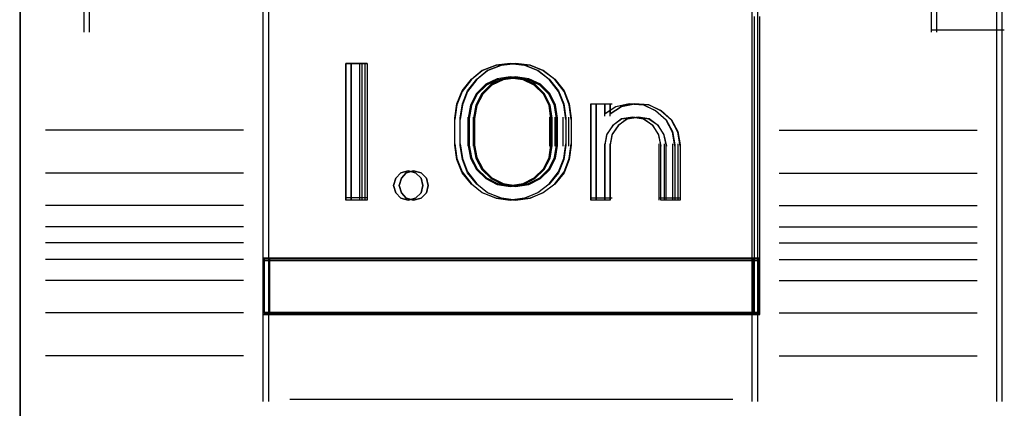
# Model space of a CAD drawing. Header units: centimetres. Extents: x -65222 to -44487, y -149615 to -110728.
# Tile 76 of 98: x -46035 to -46017, y -117901 to -117894. Entities that reach past the tile are written whole.
import ezdxf

# ---------------------------------------------------------------- set-up
doc = ezdxf.new("R2010")
doc.units = ezdxf.units.CM
doc.layers.add('ZRE SCHEMATY', color=7, linetype='Continuous', lineweight=9)
doc.layers.add('ZRE Tablice', color=7, linetype='Continuous', lineweight=13)

# ---------------------------------------------------------------- blocks, each defined once
blk = doc.blocks.new('G$C8E7C4534')
at = {"layer": 'ZRE SCHEMATY', "lineweight": -3}
for p, q in [((52.955, -36.556), (52.934, 23.885)), ((52.934, 23.885), (52.955, -36.556))]:
    blk.add_line(p, q, dxfattribs=at)
blk = doc.blocks.new('G$C0389C227')
at = {"layer": 'ZRE Tablice', "lineweight": -3}
for p, q in [((17.84, -32.805), (17.84, -48.936)), ((17.94, -32.805), (17.94, -48.936)), ((4.368, -36.181), (4.368, -47.345)), ((4.468, -36.181), (4.468, -47.345)), ((13.351, -36.181), (13.351, -47.345)), ((13.451, -36.181), (13.451, -47.345)), ((1.079, -39.659), (1.079, -42.166)), ((1.179, -39.659), (1.179, -42.166)), ((16.646, -42.166), (16.646, -39.659)), ((16.746, -42.166), (16.746, -39.659)), ((4.368, -41.875), (4.368, -46.351)), ((4.368, -41.875), (4.368, -46.351)), ((4.468, -41.875), (4.468, -46.351)), ((4.468, -41.875), (4.468, -46.351)), ((13.396, -46.351), (13.396, -41.875)), ((13.396, -46.351), (13.396, -41.875)), ((13.496, -46.351), (13.496, -41.875)), ((13.496, -46.351), (13.496, -41.875)), ((16.646, -42.121), (17.885, -42.121)), ((16.746, -42.121), (17.985, -42.121)), ((5.891, -45.244), (5.891, -42.736)), ((5.891, -42.736), (6.183, -42.736)), ((5.891, -45.244), (5.891, -42.736)), ((5.891, -42.736), (6.183, -42.736)), ((5.891, -42.736), (5.891, -45.244)), ((6.183, -42.736), (5.891, -42.736)), ((5.991, -45.244), (5.991, -42.736)), ((5.991, -42.736), (6.283, -42.736)), ((5.991, -45.244), (5.991, -42.736)), ((5.991, -42.736), (6.283, -42.736)), ((5.991, -42.736), (5.991, -45.244)), ((6.283, -42.736), (5.991, -42.736)), ((6.14, -42.736), (6.14, -45.244)), ((6.183, -42.736), (6.183, -45.244)), ((6.183, -42.736), (6.183, -45.244)), ((6.24, -42.736), (6.24, -45.244)), ((6.283, -42.736), (6.283, -45.244)), ((6.283, -42.736), (6.283, -45.244)), ((8.396, -42.865), (8.652, -42.77)), ((8.396, -42.865), (8.652, -42.77)), ((8.652, -42.771), (8.396, -42.868)), ((8.496, -42.865), (8.752, -42.77)), ((8.496, -42.865), (8.752, -42.77)), ((8.752, -42.771), (8.496, -42.868)), ((8.652, -42.77), (8.907, -42.736)), ((8.652, -42.77), (8.907, -42.736)), ((8.907, -42.736), (8.652, -42.771)), ((8.752, -42.77), (9.007, -42.736)), ((8.752, -42.77), (9.007, -42.736)), ((9.007, -42.736), (8.752, -42.771)), ((8.907, -42.736), (9.174, -42.77)), ((8.907, -42.736), (9.174, -42.77)), ((9.174, -42.771), (8.907, -42.736)), ((9.007, -42.736), (9.274, -42.77)), ((9.007, -42.736), (9.274, -42.77)), ((9.274, -42.771), (9.007, -42.736)), ((9.174, -42.77), (9.418, -42.865)), ((9.174, -42.77), (9.418, -42.865)), ((9.418, -42.868), (9.174, -42.771)), ((9.274, -42.77), (9.518, -42.865)), ((9.274, -42.77), (9.518, -42.865)), ((9.518, -42.868), (9.274, -42.771)), ((8.027, -43.239), (8.197, -43.027)), ((8.027, -43.239), (8.197, -43.027)), ((8.197, -43.034), (8.027, -43.252)), ((8.127, -43.239), (8.297, -43.027)), ((8.127, -43.239), (8.297, -43.027)), ((8.297, -43.034), (8.127, -43.252)), ((8.197, -43.027), (8.396, -42.865)), ((8.197, -43.027), (8.396, -42.865)), ((8.396, -42.868), (8.197, -43.034)), ((8.297, -43.027), (8.496, -42.865)), ((8.297, -43.027), (8.496, -42.865)), ((8.496, -42.868), (8.297, -43.034)), ((8.672, -43.018), (8.461, -43.119)), ((8.672, -43.018), (8.461, -43.119)), ((8.672, -43.019), (8.461, -43.123)), ((8.678, -43.037), (8.472, -43.136)), ((8.772, -43.018), (8.561, -43.119)), ((8.772, -43.018), (8.561, -43.119)), ((8.772, -43.019), (8.561, -43.123)), ((8.778, -43.037), (8.572, -43.136)), ((8.907, -42.984), (8.672, -43.018)), ((8.907, -42.984), (8.672, -43.018)), ((8.907, -42.984), (8.672, -43.019)), ((8.907, -43.004), (8.678, -43.037)), ((9.007, -42.984), (8.772, -43.018)), ((9.007, -42.984), (8.772, -43.018)), ((9.007, -42.984), (8.772, -43.019)), ((9.007, -43.004), (8.778, -43.037)), ((9.152, -43.018), (8.907, -42.984)), ((9.152, -43.018), (8.907, -42.984)), ((9.152, -43.019), (8.907, -42.984)), ((9.146, -43.037), (8.907, -43.004)), ((9.252, -43.018), (9.007, -42.984)), ((9.252, -43.018), (9.007, -42.984)), ((9.252, -43.019), (9.007, -42.984)), ((9.246, -43.037), (9.007, -43.004)), ((9.352, -43.136), (9.146, -43.037)), ((9.364, -43.119), (9.152, -43.018)), ((9.364, -43.119), (9.152, -43.018)), ((9.364, -43.123), (9.152, -43.019)), ((9.452, -43.136), (9.246, -43.037)), ((9.464, -43.119), (9.252, -43.018)), ((9.464, -43.119), (9.252, -43.018)), ((9.464, -43.123), (9.252, -43.019)), ((9.418, -42.865), (9.628, -43.027)), ((9.418, -42.865), (9.628, -43.027)), ((9.628, -43.034), (9.418, -42.868)), ((9.518, -42.865), (9.728, -43.027)), ((9.518, -42.865), (9.728, -43.027)), ((9.728, -43.034), (9.518, -42.868)), ((9.628, -43.027), (9.799, -43.239)), ((9.628, -43.027), (9.799, -43.239)), ((9.799, -43.252), (9.628, -43.034)), ((9.728, -43.027), (9.899, -43.239)), ((9.728, -43.027), (9.899, -43.239)), ((9.899, -43.252), (9.728, -43.034)), ((8.461, -43.119), (8.289, -43.287)), ((8.461, -43.119), (8.289, -43.287)), ((8.461, -43.123), (8.289, -43.297)), ((8.472, -43.136), (8.305, -43.301)), ((8.561, -43.119), (8.389, -43.287)), ((8.561, -43.119), (8.389, -43.287)), ((8.561, -43.123), (8.389, -43.297)), ((8.572, -43.136), (8.405, -43.301)), ((9.519, -43.301), (9.352, -43.136)), ((9.535, -43.287), (9.364, -43.119)), ((9.535, -43.287), (9.364, -43.119)), ((9.535, -43.297), (9.364, -43.123)), ((9.619, -43.301), (9.452, -43.136)), ((9.635, -43.287), (9.464, -43.119)), ((9.635, -43.287), (9.464, -43.119)), ((9.635, -43.297), (9.464, -43.123)), ((7.931, -43.479), (8.027, -43.239)), ((7.931, -43.479), (8.027, -43.239)), ((8.027, -43.252), (7.931, -43.498)), ((8.031, -43.479), (8.127, -43.239)), ((8.031, -43.479), (8.127, -43.239)), ((8.127, -43.252), (8.031, -43.498)), ((8.289, -43.287), (8.181, -43.5)), ((8.289, -43.287), (8.181, -43.5)), ((8.289, -43.297), (8.181, -43.518)), ((8.305, -43.301), (8.2, -43.509)), ((8.389, -43.287), (8.281, -43.5)), ((8.389, -43.287), (8.281, -43.5)), ((8.389, -43.297), (8.281, -43.518)), ((8.405, -43.301), (8.3, -43.509)), ((9.625, -43.509), (9.519, -43.301)), ((9.644, -43.5), (9.535, -43.287)), ((9.644, -43.5), (9.535, -43.287)), ((9.644, -43.518), (9.535, -43.297)), ((9.725, -43.509), (9.619, -43.301)), ((9.744, -43.5), (9.635, -43.287)), ((9.744, -43.5), (9.635, -43.287)), ((9.744, -43.518), (9.635, -43.297)), ((9.799, -43.239), (9.895, -43.479)), ((9.799, -43.239), (9.895, -43.479)), ((9.895, -43.498), (9.799, -43.252)), ((9.899, -43.239), (9.995, -43.479)), ((9.899, -43.239), (9.995, -43.479)), ((9.995, -43.498), (9.899, -43.252)), ((7.891, -43.741), (7.931, -43.479)), ((7.891, -43.741), (7.931, -43.479)), ((7.931, -43.498), (7.891, -43.767)), ((7.991, -43.741), (8.031, -43.479)), ((7.991, -43.741), (8.031, -43.479)), ((8.031, -43.498), (7.991, -43.767)), ((8.181, -43.5), (8.135, -43.741)), ((8.181, -43.5), (8.135, -43.741)), ((8.181, -43.518), (8.135, -43.767)), ((8.2, -43.509), (8.155, -43.746)), ((8.281, -43.5), (8.235, -43.741)), ((8.281, -43.5), (8.235, -43.741)), ((8.281, -43.518), (8.235, -43.767)), ((8.3, -43.509), (8.255, -43.746)), ((9.658, -43.746), (9.625, -43.509)), ((9.678, -43.741), (9.644, -43.5)), ((9.678, -43.741), (9.644, -43.5)), ((9.678, -43.767), (9.644, -43.518)), ((9.758, -43.746), (9.725, -43.509)), ((9.778, -43.741), (9.744, -43.5)), ((9.778, -43.741), (9.744, -43.5)), ((9.778, -43.767), (9.744, -43.518)), ((9.895, -43.479), (9.929, -43.741)), ((9.895, -43.479), (9.929, -43.741)), ((9.929, -43.767), (9.895, -43.498)), ((9.995, -43.479), (10.029, -43.741)), ((9.995, -43.479), (10.029, -43.741)), ((10.029, -43.767), (9.995, -43.498)), ((10.39, -45.244), (10.39, -43.478)), ((10.39, -43.478), (10.647, -43.478)), ((10.39, -45.244), (10.39, -43.478)), ((10.39, -43.478), (10.647, -43.478)), ((10.39, -43.478), (10.39, -45.244)), ((10.39, -43.478), (10.684, -43.478)), ((10.49, -45.244), (10.49, -43.478)), ((10.49, -43.478), (10.747, -43.478)), ((10.49, -45.244), (10.49, -43.478)), ((10.49, -43.478), (10.747, -43.478)), ((10.49, -43.478), (10.49, -45.244)), ((10.49, -43.478), (10.784, -43.478)), ((10.641, -43.478), (10.641, -43.702)), ((10.848, -43.53), (10.641, -43.669)), ((10.647, -43.478), (10.647, -43.663)), ((10.647, -43.478), (10.647, -43.663)), ((10.647, -43.663), (10.853, -43.528)), ((10.647, -43.663), (10.853, -43.528)), ((10.741, -43.478), (10.741, -43.702)), ((10.948, -43.53), (10.741, -43.669)), ((10.747, -43.478), (10.747, -43.663)), ((10.747, -43.478), (10.747, -43.663)), ((10.747, -43.663), (10.953, -43.528)), ((10.747, -43.663), (10.953, -43.528)), ((11.095, -43.478), (10.848, -43.53)), ((10.853, -43.528), (11.099, -43.478)), ((10.853, -43.528), (11.099, -43.478)), ((11.195, -43.478), (10.948, -43.53)), ((10.953, -43.528), (11.199, -43.478)), ((10.953, -43.528), (11.199, -43.478)), ((11.354, -43.495), (11.095, -43.478)), ((11.099, -43.478), (11.357, -43.495)), ((11.099, -43.478), (11.357, -43.495)), ((11.454, -43.495), (11.195, -43.478)), ((11.199, -43.478), (11.457, -43.495)), ((11.199, -43.478), (11.457, -43.495)), ((11.578, -43.606), (11.354, -43.495)), ((11.357, -43.495), (11.58, -43.602)), ((11.357, -43.495), (11.58, -43.602)), ((11.678, -43.606), (11.454, -43.495)), ((11.457, -43.495), (11.68, -43.602)), ((11.457, -43.495), (11.68, -43.602)), ((7.891, -44.256), (7.891, -43.724)), ((7.891, -44.238), (7.891, -43.741)), ((7.891, -44.238), (7.891, -43.741)), ((7.991, -44.256), (7.991, -43.724)), ((7.991, -44.238), (7.991, -43.741)), ((7.991, -44.238), (7.991, -43.741)), ((8.135, -44.256), (8.135, -43.724)), ((8.135, -43.741), (8.135, -44.239)), ((8.135, -43.741), (8.135, -44.239)), ((8.155, -43.746), (8.155, -44.234)), ((8.235, -44.256), (8.235, -43.724)), ((8.235, -43.741), (8.235, -44.239)), ((8.235, -43.741), (8.235, -44.239)), ((8.255, -43.746), (8.255, -44.234)), ((9.635, -44.256), (9.635, -43.724)), ((9.658, -44.234), (9.658, -43.746)), ((9.678, -44.239), (9.678, -43.741)), ((9.678, -44.239), (9.678, -43.741)), ((9.735, -44.256), (9.735, -43.724)), ((9.758, -44.234), (9.758, -43.746)), ((9.778, -44.239), (9.778, -43.741)), ((9.778, -44.239), (9.778, -43.741)), ((9.884, -44.256), (9.884, -43.724)), ((9.929, -43.741), (9.929, -44.238)), ((9.929, -43.741), (9.929, -44.238)), ((9.984, -44.256), (9.984, -43.724)), ((10.029, -43.741), (10.029, -44.238)), ((10.029, -43.741), (10.029, -44.238)), ((10.954, -43.754), (10.792, -43.879)), ((10.956, -43.759), (10.796, -43.877)), ((10.956, -43.759), (10.796, -43.877)), ((11.054, -43.754), (10.892, -43.879)), ((11.056, -43.759), (10.896, -43.877)), ((11.056, -43.759), (10.896, -43.877)), ((11.163, -43.724), (10.954, -43.754)), ((11.162, -43.731), (10.956, -43.759)), ((11.162, -43.731), (10.956, -43.759)), ((11.263, -43.724), (11.054, -43.754)), ((11.262, -43.731), (11.056, -43.759)), ((11.262, -43.731), (11.056, -43.759)), ((11.357, -43.759), (11.162, -43.731)), ((11.357, -43.759), (11.162, -43.731)), ((11.36, -43.754), (11.163, -43.724)), ((11.457, -43.759), (11.262, -43.731)), ((11.457, -43.759), (11.262, -43.731)), ((11.46, -43.754), (11.263, -43.724)), ((11.528, -43.877), (11.357, -43.759)), ((11.528, -43.877), (11.357, -43.759)), ((11.534, -43.879), (11.36, -43.754)), ((11.628, -43.877), (11.457, -43.759)), ((11.628, -43.877), (11.457, -43.759)), ((11.634, -43.879), (11.46, -43.754)), ((11.773, -43.78), (11.578, -43.606)), ((11.58, -43.602), (11.774, -43.77)), ((11.58, -43.602), (11.774, -43.77)), ((11.873, -43.78), (11.678, -43.606)), ((11.68, -43.602), (11.874, -43.77)), ((11.68, -43.602), (11.874, -43.77)), ((10.792, -43.879), (10.676, -44.047)), ((10.796, -43.877), (10.682, -44.035)), ((10.796, -43.877), (10.682, -44.035)), ((10.892, -43.879), (10.776, -44.047)), ((10.896, -43.877), (10.782, -44.035)), ((10.896, -43.877), (10.782, -44.035)), ((11.631, -44.035), (11.528, -43.877)), ((11.631, -44.035), (11.528, -43.877)), ((11.639, -44.047), (11.534, -43.879)), ((11.731, -44.035), (11.628, -43.877)), ((11.731, -44.035), (11.628, -43.877)), ((11.739, -44.047), (11.634, -43.879)), ((11.888, -44), (11.773, -43.78)), ((11.774, -43.77), (11.889, -43.984)), ((11.774, -43.77), (11.889, -43.984)), ((11.988, -44), (11.873, -43.78)), ((11.874, -43.77), (11.989, -43.984)), ((11.874, -43.77), (11.989, -43.984)), ((3.912, -43.96), (0.374, -43.96)), ((4.012, -43.96), (0.474, -43.96)), ((10.676, -44.047), (10.641, -44.256)), ((10.682, -44.035), (10.647, -44.231)), ((10.682, -44.035), (10.647, -44.231)), ((10.776, -44.047), (10.741, -44.256)), ((10.782, -44.035), (10.747, -44.231)), ((10.782, -44.035), (10.747, -44.231)), ((11.677, -44.231), (11.631, -44.035)), ((11.677, -44.231), (11.631, -44.035)), ((11.685, -44.256), (11.639, -44.047)), ((11.777, -44.231), (11.731, -44.035)), ((11.777, -44.231), (11.731, -44.035)), ((11.785, -44.256), (11.739, -44.047)), ((11.934, -44.256), (11.888, -44)), ((11.889, -43.984), (11.934, -44.231)), ((11.889, -43.984), (11.934, -44.231)), ((12.034, -44.256), (11.988, -44)), ((11.989, -43.984), (12.034, -44.231)), ((11.989, -43.984), (12.034, -44.231)), ((13.851, -43.96), (17.385, -43.96)), ((13.951, -43.96), (17.485, -43.96)), ((7.891, -44.213), (7.931, -44.482)), ((7.931, -44.501), (7.891, -44.238)), ((7.931, -44.501), (7.891, -44.238)), ((7.991, -44.213), (8.031, -44.482)), ((8.031, -44.501), (7.991, -44.238)), ((8.031, -44.501), (7.991, -44.238)), ((8.135, -44.213), (8.181, -44.456)), ((8.135, -44.239), (8.181, -44.475)), ((8.135, -44.239), (8.181, -44.475)), ((8.155, -44.234), (8.2, -44.465)), ((8.235, -44.213), (8.281, -44.456)), ((8.235, -44.239), (8.281, -44.475)), ((8.235, -44.239), (8.281, -44.475)), ((8.255, -44.234), (8.3, -44.465)), ((9.625, -44.465), (9.658, -44.234)), ((9.644, -44.456), (9.678, -44.213)), ((9.644, -44.475), (9.678, -44.239)), ((9.644, -44.475), (9.678, -44.239)), ((9.725, -44.465), (9.758, -44.234)), ((9.744, -44.456), (9.778, -44.213)), ((9.744, -44.475), (9.778, -44.239)), ((9.744, -44.475), (9.778, -44.239)), ((9.895, -44.482), (9.929, -44.213)), ((9.929, -44.238), (9.895, -44.501)), ((9.929, -44.238), (9.895, -44.501)), ((9.995, -44.482), (10.029, -44.213)), ((10.029, -44.238), (9.995, -44.501)), ((10.029, -44.238), (9.995, -44.501)), ((10.641, -44.213), (10.641, -45.244)), ((10.647, -44.231), (10.647, -45.244)), ((10.647, -44.231), (10.647, -45.244)), ((10.741, -44.213), (10.741, -45.244)), ((10.747, -44.231), (10.747, -45.244)), ((10.747, -44.231), (10.747, -45.244)), ((11.64, -44.213), (11.64, -45.244)), ((11.677, -45.244), (11.677, -44.231)), ((11.677, -45.244), (11.677, -44.231)), ((11.74, -44.213), (11.74, -45.244)), ((11.777, -45.244), (11.777, -44.231)), ((11.777, -45.244), (11.777, -44.231)), ((11.891, -44.213), (11.891, -45.244)), ((11.934, -44.231), (11.934, -45.244)), ((11.934, -44.231), (11.934, -45.244)), ((11.991, -44.213), (11.991, -45.244)), ((12.034, -44.231), (12.034, -45.244)), ((12.034, -44.231), (12.034, -45.244)), ((7.931, -44.482), (8.027, -44.728)), ((8.031, -44.482), (8.127, -44.728)), ((8.181, -44.456), (8.289, -44.671)), ((8.181, -44.475), (8.289, -44.682)), ((8.181, -44.475), (8.289, -44.682)), ((8.2, -44.465), (8.305, -44.668)), ((8.281, -44.456), (8.389, -44.671)), ((8.281, -44.475), (8.389, -44.682)), ((8.281, -44.475), (8.389, -44.682)), ((8.3, -44.465), (8.405, -44.668)), ((9.519, -44.668), (9.625, -44.465)), ((9.535, -44.671), (9.644, -44.456)), ((9.535, -44.682), (9.644, -44.475)), ((9.535, -44.682), (9.644, -44.475)), ((9.619, -44.668), (9.725, -44.465)), ((9.635, -44.671), (9.744, -44.456)), ((9.635, -44.682), (9.744, -44.475)), ((9.635, -44.682), (9.744, -44.475)), ((9.799, -44.728), (9.895, -44.482)), ((9.899, -44.728), (9.995, -44.482)), ((8.027, -44.741), (7.931, -44.501)), ((8.027, -44.741), (7.931, -44.501)), ((8.127, -44.741), (8.031, -44.501)), ((8.127, -44.741), (8.031, -44.501)), ((8.305, -44.668), (8.472, -44.833)), ((8.405, -44.668), (8.572, -44.833)), ((9.352, -44.833), (9.519, -44.668)), ((9.452, -44.833), (9.619, -44.668)), ((9.895, -44.501), (9.799, -44.741)), ((9.895, -44.501), (9.799, -44.741)), ((9.995, -44.501), (9.899, -44.741)), ((9.995, -44.501), (9.899, -44.741)), ((3.912, -44.75), (0.374, -44.75)), ((4.012, -44.75), (0.474, -44.75)), ((6.768, -44.975), (6.811, -44.844)), ((6.768, -44.975), (6.811, -44.844)), ((6.811, -44.844), (6.768, -44.975)), ((6.811, -44.844), (6.901, -44.742)), ((6.811, -44.844), (6.901, -44.742)), ((6.901, -44.742), (6.811, -44.844)), ((6.868, -44.975), (6.911, -44.844)), ((6.868, -44.975), (6.911, -44.844)), ((6.911, -44.844), (6.868, -44.975)), ((6.901, -44.742), (7.034, -44.707)), ((6.901, -44.742), (7.034, -44.707)), ((7.034, -44.707), (6.901, -44.742)), ((6.911, -44.844), (7.001, -44.742)), ((6.911, -44.844), (7.001, -44.742)), ((7.001, -44.742), (6.911, -44.844)), ((7.001, -44.742), (7.134, -44.707)), ((7.001, -44.742), (7.134, -44.707)), ((7.134, -44.707), (7.001, -44.742)), ((7.034, -44.707), (7.173, -44.742)), ((7.034, -44.707), (7.173, -44.742)), ((7.173, -44.742), (7.034, -44.707)), ((7.134, -44.707), (7.273, -44.742)), ((7.134, -44.707), (7.273, -44.742)), ((7.273, -44.742), (7.134, -44.707)), ((7.173, -44.742), (7.275, -44.844)), ((7.173, -44.742), (7.275, -44.844)), ((7.275, -44.844), (7.173, -44.742)), ((7.273, -44.742), (7.375, -44.844)), ((7.273, -44.742), (7.375, -44.844)), ((7.375, -44.844), (7.273, -44.742)), ((7.275, -44.844), (7.306, -44.975)), ((7.275, -44.844), (7.306, -44.975)), ((7.306, -44.975), (7.275, -44.844)), ((7.375, -44.844), (7.406, -44.975)), ((7.375, -44.844), (7.406, -44.975)), ((7.406, -44.975), (7.375, -44.844)), ((8.027, -44.728), (8.197, -44.946)), ((8.197, -44.953), (8.027, -44.741)), ((8.197, -44.953), (8.027, -44.741)), ((8.127, -44.728), (8.297, -44.946)), ((8.297, -44.953), (8.127, -44.741)), ((8.297, -44.953), (8.127, -44.741)), ((8.289, -44.671), (8.461, -44.845)), ((8.289, -44.682), (8.461, -44.85)), ((8.289, -44.682), (8.461, -44.85)), ((8.389, -44.671), (8.561, -44.845)), ((8.389, -44.682), (8.561, -44.85)), ((8.389, -44.682), (8.561, -44.85)), ((8.461, -44.845), (8.672, -44.955)), ((8.461, -44.85), (8.672, -44.957)), ((8.461, -44.85), (8.672, -44.957)), ((8.472, -44.833), (8.678, -44.937)), ((8.561, -44.845), (8.772, -44.955)), ((8.561, -44.85), (8.772, -44.957)), ((8.561, -44.85), (8.772, -44.957)), ((8.572, -44.833), (8.778, -44.937)), ((9.146, -44.937), (9.352, -44.833)), ((9.152, -44.955), (9.364, -44.845)), ((9.152, -44.957), (9.364, -44.85)), ((9.152, -44.957), (9.364, -44.85)), ((9.246, -44.937), (9.452, -44.833)), ((9.252, -44.955), (9.464, -44.845)), ((9.252, -44.957), (9.464, -44.85)), ((9.252, -44.957), (9.464, -44.85)), ((9.364, -44.845), (9.535, -44.671)), ((9.364, -44.85), (9.535, -44.682)), ((9.364, -44.85), (9.535, -44.682)), ((9.464, -44.845), (9.635, -44.671)), ((9.464, -44.85), (9.635, -44.682)), ((9.464, -44.85), (9.635, -44.682)), ((9.628, -44.946), (9.799, -44.728)), ((9.799, -44.741), (9.628, -44.953)), ((9.799, -44.741), (9.628, -44.953)), ((9.728, -44.946), (9.899, -44.728)), ((9.899, -44.741), (9.728, -44.953)), ((9.899, -44.741), (9.728, -44.953)), ((13.851, -44.75), (17.385, -44.75)), ((13.951, -44.75), (17.485, -44.75)), ((6.811, -45.112), (6.768, -44.975)), ((6.811, -45.112), (6.768, -44.975)), ((6.768, -44.975), (6.811, -45.112)), ((6.911, -45.112), (6.868, -44.975)), ((6.911, -45.112), (6.868, -44.975)), ((6.868, -44.975), (6.911, -45.112)), ((7.306, -44.975), (7.275, -45.112)), ((7.306, -44.975), (7.275, -45.112)), ((7.275, -45.112), (7.306, -44.975)), ((7.406, -44.975), (7.375, -45.112)), ((7.406, -44.975), (7.375, -45.112)), ((7.375, -45.112), (7.406, -44.975)), ((8.197, -44.946), (8.396, -45.106)), ((8.396, -45.11), (8.197, -44.953)), ((8.396, -45.11), (8.197, -44.953)), ((8.297, -44.946), (8.496, -45.106)), ((8.496, -45.11), (8.297, -44.953)), ((8.496, -45.11), (8.297, -44.953)), ((8.672, -44.955), (8.907, -44.996)), ((8.672, -44.957), (8.907, -44.996)), ((8.672, -44.957), (8.907, -44.996)), ((8.678, -44.937), (8.907, -44.976)), ((8.772, -44.955), (9.007, -44.996)), ((8.772, -44.957), (9.007, -44.996)), ((8.772, -44.957), (9.007, -44.996)), ((8.778, -44.937), (9.007, -44.976)), ((8.907, -44.976), (9.146, -44.937)), ((8.907, -44.996), (9.152, -44.955)), ((8.907, -44.996), (9.152, -44.957)), ((8.907, -44.996), (9.152, -44.957)), ((9.007, -44.976), (9.246, -44.937)), ((9.007, -44.996), (9.252, -44.955)), ((9.007, -44.996), (9.252, -44.957)), ((9.007, -44.996), (9.252, -44.957)), ((9.418, -45.106), (9.628, -44.946)), ((9.628, -44.953), (9.418, -45.11)), ((9.628, -44.953), (9.418, -45.11)), ((9.518, -45.106), (9.728, -44.946)), ((9.728, -44.953), (9.518, -45.11)), ((9.728, -44.953), (9.518, -45.11)), ((6.183, -45.2), (5.891, -45.2)), ((6.283, -45.2), (5.991, -45.2)), ((6.901, -45.208), (6.811, -45.112)), ((6.901, -45.208), (6.811, -45.112)), ((6.811, -45.112), (6.901, -45.208)), ((7.034, -45.244), (6.901, -45.208)), ((7.034, -45.244), (6.901, -45.208)), ((6.901, -45.208), (7.034, -45.244)), ((7.001, -45.208), (6.911, -45.112)), ((7.001, -45.208), (6.911, -45.112)), ((6.911, -45.112), (7.001, -45.208)), ((7.134, -45.244), (7.001, -45.208)), ((7.134, -45.244), (7.001, -45.208)), ((7.001, -45.208), (7.134, -45.244)), ((7.173, -45.208), (7.034, -45.244)), ((7.173, -45.208), (7.034, -45.244)), ((7.034, -45.244), (7.173, -45.208)), ((7.273, -45.208), (7.134, -45.244)), ((7.273, -45.208), (7.134, -45.244)), ((7.134, -45.244), (7.273, -45.208)), ((7.275, -45.112), (7.173, -45.208)), ((7.275, -45.112), (7.173, -45.208)), ((7.173, -45.208), (7.275, -45.112)), ((7.375, -45.112), (7.273, -45.208)), ((7.375, -45.112), (7.273, -45.208)), ((7.273, -45.208), (7.375, -45.112)), ((8.396, -45.106), (8.652, -45.209)), ((8.652, -45.21), (8.396, -45.11)), ((8.652, -45.21), (8.396, -45.11)), ((8.496, -45.106), (8.752, -45.209)), ((8.752, -45.21), (8.496, -45.11)), ((8.752, -45.21), (8.496, -45.11)), ((8.652, -45.209), (8.907, -45.244)), ((8.907, -45.244), (8.652, -45.21)), ((8.907, -45.244), (8.652, -45.21)), ((8.752, -45.209), (9.007, -45.244)), ((9.007, -45.244), (8.752, -45.21)), ((9.007, -45.244), (8.752, -45.21)), ((8.907, -45.244), (9.174, -45.209)), ((9.174, -45.21), (8.907, -45.244)), ((9.174, -45.21), (8.907, -45.244)), ((9.007, -45.244), (9.274, -45.209)), ((9.274, -45.21), (9.007, -45.244)), ((9.274, -45.21), (9.007, -45.244)), ((9.174, -45.209), (9.418, -45.106)), ((9.418, -45.11), (9.174, -45.21)), ((9.418, -45.11), (9.174, -45.21)), ((9.274, -45.209), (9.518, -45.106)), ((9.518, -45.11), (9.274, -45.21)), ((9.518, -45.11), (9.274, -45.21)), ((10.39, -45.2), (10.684, -45.2)), ((10.49, -45.2), (10.784, -45.2)), ((11.64, -45.2), (11.934, -45.2)), ((11.74, -45.2), (12.034, -45.2)), ((3.912, -45.343), (0.374, -45.343)), ((4.012, -45.343), (0.474, -45.343)), ((6.183, -45.244), (5.891, -45.244)), ((6.183, -45.244), (5.891, -45.244)), ((6.283, -45.244), (5.991, -45.244)), ((6.283, -45.244), (5.991, -45.244)), ((10.647, -45.244), (10.39, -45.244)), ((10.647, -45.244), (10.39, -45.244)), ((10.747, -45.244), (10.49, -45.244)), ((10.747, -45.244), (10.49, -45.244)), ((11.934, -45.244), (11.677, -45.244)), ((11.934, -45.244), (11.677, -45.244)), ((12.034, -45.244), (11.777, -45.244)), ((12.034, -45.244), (11.777, -45.244)), ((13.851, -45.343), (17.385, -45.343)), ((13.951, -45.343), (17.485, -45.343)), ((3.912, -45.732), (0.374, -45.732)), ((4.012, -45.732), (0.474, -45.732)), ((13.851, -45.732), (17.385, -45.732)), ((13.951, -45.732), (17.485, -45.732)), ((3.912, -46.028), (0.374, -46.028)), ((4.012, -46.028), (0.474, -46.028)), ((13.851, -46.028), (17.385, -46.028)), ((13.951, -46.028), (17.485, -46.028)), ((3.912, -46.331), (0.374, -46.331)), ((4.012, -46.331), (0.474, -46.331)), ((13.396, -46.308), (4.368, -46.308)), ((4.368, -46.308), (4.368, -47.345)), ((13.396, -46.308), (4.368, -46.308)), ((4.368, -46.308), (4.368, -47.345)), ((4.368, -46.308), (13.396, -46.308)), ((4.368, -46.351), (13.396, -46.351)), ((4.368, -46.351), (13.396, -46.351)), ((13.374, -46.329), (4.389, -46.329)), ((4.389, -46.329), (4.389, -47.324)), ((13.374, -46.329), (4.389, -46.329)), ((4.389, -46.329), (4.389, -47.324)), ((13.496, -46.308), (4.468, -46.308)), ((4.468, -46.308), (4.468, -47.345)), ((13.496, -46.308), (4.468, -46.308)), ((4.468, -46.308), (4.468, -47.345)), ((4.468, -46.308), (13.496, -46.308)), ((4.468, -46.351), (13.496, -46.351)), ((4.468, -46.351), (13.496, -46.351)), ((13.474, -46.329), (4.489, -46.329)), ((4.489, -46.329), (4.489, -47.324)), ((13.474, -46.329), (4.489, -46.329)), ((4.489, -46.329), (4.489, -47.324)), ((13.374, -47.324), (13.374, -46.329)), ((13.374, -47.324), (13.374, -46.329)), ((13.396, -47.345), (13.396, -46.308)), ((13.396, -47.345), (13.396, -46.308)), ((13.474, -47.324), (13.474, -46.329)), ((13.474, -47.324), (13.474, -46.329)), ((13.496, -47.345), (13.496, -46.308)), ((13.496, -47.345), (13.496, -46.308)), ((13.851, -46.331), (17.385, -46.331)), ((13.951, -46.331), (17.485, -46.331)), ((3.912, -46.72), (0.374, -46.72)), ((4.012, -46.72), (0.474, -46.72)), ((13.851, -46.72), (17.385, -46.72)), ((13.951, -46.72), (17.485, -46.72)), ((3.912, -47.312), (0.374, -47.312)), ((4.012, -47.312), (0.474, -47.312)), ((4.368, -47.302), (4.368, -48.936)), ((4.368, -47.302), (13.396, -47.302)), ((4.368, -47.345), (13.396, -47.345)), ((4.368, -47.345), (13.396, -47.345)), ((4.389, -47.324), (13.374, -47.324)), ((4.389, -47.324), (13.374, -47.324)), ((4.468, -47.302), (4.468, -48.936)), ((4.468, -47.302), (13.496, -47.302)), ((4.468, -47.345), (13.496, -47.345)), ((4.468, -47.345), (13.496, -47.345)), ((4.489, -47.324), (13.474, -47.324)), ((4.489, -47.324), (13.474, -47.324)), ((13.351, -47.302), (13.351, -48.936)), ((13.451, -47.302), (13.451, -48.936)), ((13.851, -47.312), (17.385, -47.312)), ((13.951, -47.312), (17.485, -47.312)), ((3.912, -48.102), (0.374, -48.102)), ((4.012, -48.102), (0.474, -48.102)), ((13.851, -48.102), (17.385, -48.102)), ((13.951, -48.102), (17.485, -48.102)), ((4.863, -48.893), (12.9, -48.893)), ((4.963, -48.893), (13, -48.893))]:
    blk.add_line(p, q, dxfattribs=at)

msp = doc.modelspace()

# ---------------------------------------------------------------- block references
at = {"layer": 'ZRE SCHEMATY', "color": 1}
msp.add_blockref('G$C8E7C4534', (-46088.004, -117892.725), dxfattribs=at)
at = {"layer": 'ZRE Tablice'}
msp.add_blockref('G$C0389C227', (-46034.97, -117852.038), dxfattribs=at)

doc.saveas('drawing.dxf')
